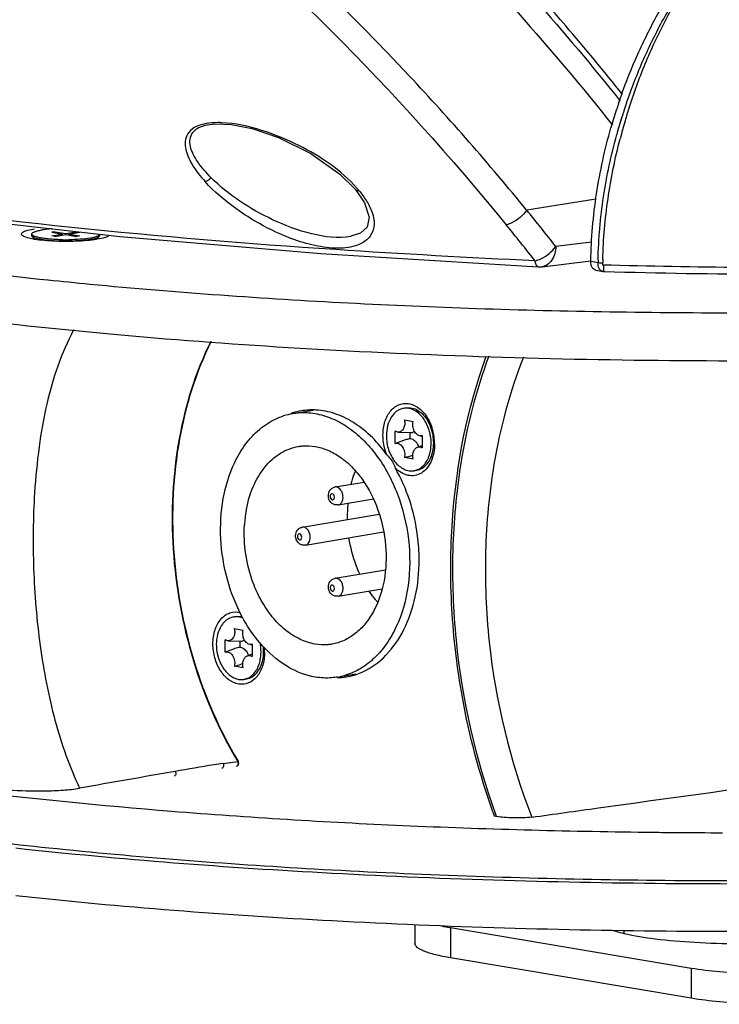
# Model space of a CAD drawing. Header units: millimetres. Extents: x 0 to 420, y 0 to 297.
# Tile 106 of 130: x 345 to 354, y 197 to 209. Entities that reach past the tile are written whole.
import ezdxf

# ---------------------------------------------------------------- set-up
doc = ezdxf.new("R2010")
doc.units = ezdxf.units.MM
doc.header["$LTSCALE"] = 23.1
doc.layers.get('0').update_dxf_attribs({"linetype": 'CONTINUOUS'})
for name, color, linetype in [('A_ACHSEN', 7, 'CONTINUOUS'), ('AXES', 7, 'CONTINUOUS'), ('BEZUGSACHSEN', 7, 'CONTINUOUS'), ('FASEN', 7, 'CONTINUOUS'), ('RUNDUNGEN', 7, 'CONTINUOUS')]:
    doc.layers.add(name, color=color, linetype=linetype)

msp = doc.modelspace()

# ---------------------------------------------------------------- linework, layer by layer
at = {"color": 7, "linetype": 'Continuous'}
for p, q in [((347.318, 207.627), (347.318, 207.627)), ((349.114, 206.823), (349.114, 206.823)), ((349.114, 206.823), (349.226, 206.66)), ((345.402, 206.302), (345.364, 206.296)), ((345.364, 206.296), (345.498, 206.273)), ((345.364, 206.25), (345.498, 206.273)), ((345.402, 206.244), (345.364, 206.25)), ((345.402, 206.302), (345.537, 206.28)), ((345.402, 206.302), (345.411, 206.288)), ((345.402, 206.244), (345.537, 206.267)), ((345.498, 206.26), (345.498, 206.273)), ((345.537, 206.28), (345.671, 206.302)), ((345.537, 206.267), (345.537, 206.28)), ((345.537, 206.267), (345.671, 206.244)), ((345.575, 206.273), (345.71, 206.296)), ((345.575, 206.273), (345.71, 206.251)), ((345.575, 206.26), (345.575, 206.273)), ((345.671, 206.302), (345.662, 206.288)), ((345.71, 206.251), (345.671, 206.244)), ((349.058, 206.245), (349.057, 206.244)), ((348.688, 206.032), (351.369, 205.868)), ((351.42, 205.87), (352.019, 205.942)), ((349.739, 204.127), (349.707, 204.121)), ((349.718, 203.978), (349.826, 203.959)), ((349.606, 203.689), (349.606, 203.84)), ((349.643, 203.828), (349.804, 203.824)), ((349.787, 203.824), (349.787, 203.75)), ((350.066, 203.83), (350.05, 203.875)), ((349.919, 203.782), (349.939, 203.781)), ((349.939, 203.785), (349.939, 203.633)), ((350.08, 203.745), (350.08, 203.696)), ((349.878, 203.642), (349.939, 203.665)), ((349.827, 203.496), (349.718, 203.514)), ((349.869, 203.358), (349.837, 203.352)), ((348.9, 202.929), (348.869, 202.929)), ((348.9, 201.802), (348.869, 201.802)), ((347.639, 201.552), (347.607, 201.546)), ((347.618, 201.403), (347.726, 201.384)), ((347.506, 201.114), (347.506, 201.265)), ((347.543, 201.253), (347.704, 201.249)), ((347.687, 201.249), (347.687, 201.175)), ((347.819, 201.207), (347.839, 201.206)), ((347.839, 201.21), (347.839, 201.058)), ((347.98, 201.17), (347.98, 201.121)), ((347.778, 201.067), (347.839, 201.09)), ((347.727, 200.921), (347.618, 200.939)), ((347.722, 200.969), (347.702, 200.963)), ((347.769, 200.783), (347.737, 200.777)), ((347.664, 199.768), (347.666, 199.765)), ((347.664, 199.767), (347.666, 199.765)), ((347.67, 199.754), (347.666, 199.765)), ((352.963, 198.888), (353.065, 198.887)), ((349.848, 197.749), (349.848, 197.518)), ((353.26, 197.21), (350.288, 197.709)), ((352.431, 197.641), (352.431, 197.676)), ((353.26, 196.841), (350.288, 197.339))]:
    msp.add_line(p, q, dxfattribs=at)
at = {"color": 9, "linetype": 'Continuous'}
for p, q in [((352.081, 206.702), (351.229, 206.568)), ((352.029, 206.173), (351.588, 206.12)), ((348.881, 203.151), (348.862, 203.151)), ((348.882, 202.024), (348.863, 202.024)), ((347.479, 199.738), (347.66, 199.765)), ((350.288, 197.709), (350.288, 197.339)), ((353.26, 197.21), (353.26, 196.841))]:
    msp.add_line(p, q, dxfattribs=at)
at = {"color": 7, "linetype": 'Continuous'}
for points in [[(347.317, 207.627), (347.386, 207.633), (347.58, 207.625), (347.837, 207.574), (348.162, 207.465), (348.561, 207.268), (348.923, 207.013), (349.114, 206.823)], [(342.362, 206.737), (344.064, 206.485), (346.206, 206.242), (348.688, 206.032)], [(349.226, 206.66), (349.284, 206.483), (349.258, 206.359), (349.175, 206.284), (349.058, 206.245)], [(347.647, 199.707), (347.66, 199.712), (347.668, 199.723), (347.672, 199.738), (347.67, 199.754)]]:
    msp.add_lwpolyline(points, dxfattribs=at)
for centre, radius, start, end in [((359.115, 205.705), 6.955, 162.0662, 162.9185), ((359.109, 205.707), 6.949, 162.9185, 163.5827), ((359.093, 205.711), 6.932, 163.5819, 165.4749), ((351.384, 206.168), 0.301, 267.0865, 276.8131), ((358.605, 205.771), 6.44, 178.3226, 178.9385), ((351.712, 267.364), 61.987, 264.07878, 264.55856), ((352.371, 274.349), 69.004, 264.56438, 265.90819), ((349.593, 203.722), 0.482, 24.3355, 30.5301), ((349.558, 203.706), 0.52, 18.9149, 24.3864), ((349.807, 203.901), 0.0771, 268.3961, 277.8214), ((349.526, 203.695), 0.554, 0.3219, 18.9041), ((349.813, 203.744), 0.267, 0.3238, 18.9029), ((349.499, 203.69), 0.55, 0.0571, 9.2767), ((349.561, 203.695), 0.519, 354.5152, 0.0699), ((349.6, 203.691), 0.48, 348.6586, 354.5594), ((346.97, 213.374), 10.235, 285.5729, 286.179), ((349.805, 203.541), 0.191, 279.6376, 289.1723), ((350.689, 202.794), 1.676, 174.6627, 181.524), ((349.323, 202.585), 1.583, 170.1222, 176.4182), ((347.444, 201.362), 0.178, 11.465, 13.1692), ((347.706, 201.326), 0.0771, 268.3961, 277.8214), ((349.108, 196.577), 4.813, 107.1676, 107.9283), ((347.39, 201.114), 0.559, 9.234, 11.9062), ((347.398, 201.115), 0.55, 0.0571, 9.2767), ((347.43, 201.12), 0.55, 0.3039, 6.2417), ((347.721, 201.169), 0.259, 0.2762, 1.7274), ((347.499, 201.116), 0.481, 348.66, 354.758), ((347.461, 201.12), 0.519, 354.7084, 0.0668), ((344.999, 210.345), 9.763, 285.5615, 286.0728), ((347.705, 200.966), 0.191, 279.6376, 289.1723), ((353.827, 294.828), 95.944, 269.32551, 269.4839), ((353.831, 295.289), 96.405, 269.545, 269.8913)]:
    msp.add_arc(centre, radius, start, end, dxfattribs=at)
at = {"color": 9, "linetype": 'Continuous'}
for centre, radius, start, end in [((348.014, 205.847), 1.495, 40.1994, 41.566), ((326.228, 186.171), 32.266, 38.191, 39.2092), ((326.114, 186.104), 32.086, 38.1908, 39.2088), ((347.613, 199.739), 0.0547, 1.1268, 17.9522)]:
    msp.add_arc(centre, radius, start, end, dxfattribs=at)
for points, knots in [([(351.228, 206.567), (350.764, 207.136), (348.89, 209.284), (346.718, 211.18), (344.968, 212.368)], [0, 0, 0, 0, 0.257854, 1, 1, 1, 1]), ([(344.75, 212.158), (345.32, 211.77), (347.602, 210.084), (349.619, 208.05), (350.976, 206.387)], [0, 0, 0, 0, 0.243208, 1, 1, 1, 1]), ([(347.27, 207.637), (347.191, 207.623), (347.07, 207.578), (347.008, 207.44), (347.01, 207.337), (347.042, 207.233), (347.118, 207.087), (347.198, 206.985), (347.258, 206.92)], [0, 0, 0, 0, 0.260041, 0.363456, 0.46915, 0.585289, 0.712911, 1, 1, 1, 1]), ([(347.33, 206.971), (347.27, 207.029), (347.19, 207.122), (347.11, 207.254), (347.073, 207.349), (347.064, 207.445), (347.12, 207.579), (347.24, 207.615), (347.317, 207.627)], [0, 0, 0, 0, 0.286602, 0.413828, 0.528782, 0.632467, 0.733544, 1, 1, 1, 1]), ([(347.464, 207.647), (347.447, 207.648), (347.382, 207.649), (347.317, 207.645), (347.27, 207.637)], [0, 0, 0, 0, 0.262028, 1, 1, 1, 1]), ([(349.133, 206.839), (348.936, 207.061), (348.54, 207.327), (347.96, 207.566), (347.63, 207.64), (347.464, 207.647)], [0, 0, 0, 0, 0.471441, 0.734571, 1, 1, 1, 1]), ([(347.33, 206.971), (347.325, 206.963), (347.307, 206.94), (347.279, 206.923), (347.258, 206.92)], [0, 0, 0, 0, 0.298999, 1, 1, 1, 1]), ([(349.057, 206.244), (348.899, 206.214), (348.556, 206.26), (347.96, 206.485), (347.548, 206.754), (347.33, 206.971)], [0, 0, 0, 0, 0.25181, 0.519913, 1, 1, 1, 1]), ([(349.193, 206.16), (349.123, 206.123), (348.948, 206.087), (348.58, 206.119), (348.123, 206.281), (347.645, 206.562), (347.371, 206.795), (347.258, 206.92)], [0, 0, 0, 0, 0.109192, 0.2375, 0.508337, 0.767845, 1, 1, 1, 1]), ([(351.332, 205.942), (350.511, 205.982), (347.512, 206.145), (344.516, 206.434), (342.361, 206.778)], [0, 0, 0, 0, 0.273657, 1, 1, 1, 1]), ([(349.114, 206.823), (349.116, 206.82), (349.127, 206.81), (349.144, 206.81), (349.156, 206.812)], [0, 0, 0, 0, 0.194123, 1, 1, 1, 1]), ([(349.249, 206.685), (349.277, 206.639), (349.325, 206.546), (349.355, 206.397), (349.315, 206.25), (349.237, 206.184), (349.193, 206.16)], [0, 0, 0, 0, 0.271886, 0.517113, 0.747362, 1, 1, 1, 1]), ([(351.229, 206.568), (351.184, 206.502), (351.098, 206.43), (351, 206.393), (350.976, 206.387)], [0, 0, 0, 0, 0.764661, 1, 1, 1, 1]), ([(351.332, 205.942), (351.356, 205.948), (351.455, 205.985), (351.541, 206.055), (351.588, 206.12)], [0, 0, 0, 0, 0.235821, 1, 1, 1, 1]), ([(351.588, 206.12), (351.585, 206.061), (351.562, 205.951), (351.466, 205.875), (351.42, 205.87)], [0, 0, 0, 0, 0.56125, 1, 1, 1, 1]), ([(351.369, 205.868), (351.367, 205.868), (351.364, 205.869), (351.362, 205.87), (351.361, 205.871)], [0, 0, 0, 0, 0.476372, 1, 1, 1, 1]), ([(347.327, 204.945), (347.139, 204.568), (346.876, 203.719), (346.812, 202.367), (347.059, 201.005), (347.427, 200.153), (347.66, 199.765)], [0, 0, 0, 0, 0.234663, 0.488127, 0.747973, 1, 1, 1, 1]), ([(351.187, 204.752), (351.02, 204.328), (350.807, 203.53), (350.696, 202.343), (350.757, 200.867), (351.021, 199.768), (351.291, 199.076)], [0, 0, 0, 0, 0.236547, 0.42355, 0.615519, 1, 1, 1, 1]), ([(348.9, 202.929), (348.909, 202.93), (348.928, 202.939), (348.949, 202.966), (348.96, 203.001), (348.962, 203.04), (348.953, 203.079), (348.932, 203.122), (348.902, 203.147), (348.881, 203.151)], [0, 0, 0, 0, 0.102593, 0.216867, 0.346653, 0.487986, 0.632451, 0.77058, 1, 1, 1, 1]), ([(348.828, 203.068), (348.825, 203.068), (348.817, 203.067), (348.808, 203.06), (348.803, 203.049), (348.8, 203.03), (348.806, 203.008), (348.82, 202.995), (348.828, 202.994)], [0, 0, 0, 0, 0.102815, 0.211769, 0.336922, 0.477355, 0.764462, 1, 1, 1, 1]), ([(348.828, 202.994), (348.831, 202.993), (348.839, 202.994), (348.848, 203.001), (348.853, 203.013), (348.856, 203.031), (348.85, 203.053), (348.836, 203.066), (348.828, 203.068)], [0, 0, 0, 0, 0.102815, 0.211769, 0.336922, 0.477355, 0.764462, 1, 1, 1, 1]), ([(348.556, 202.531), (348.556, 202.548), (348.551, 202.581), (348.53, 202.623), (348.497, 202.652), (348.47, 202.657), (348.458, 202.655)], [0, 0, 0, 0, 0.2859, 0.558111, 0.795362, 1, 1, 1, 1]), ([(348.45, 202.531), (348.45, 202.54), (348.446, 202.558), (348.429, 202.573), (348.413, 202.572), (348.404, 202.565), (348.398, 202.553), (348.397, 202.544), (348.397, 202.54)], [0, 0, 0, 0, 0.287104, 0.522645, 0.625456, 0.734416, 0.859561, 1, 1, 1, 1]), ([(348.397, 202.54), (348.397, 202.53), (348.402, 202.513), (348.419, 202.497), (348.435, 202.498), (348.444, 202.506), (348.449, 202.517), (348.45, 202.526), (348.45, 202.531)], [0, 0, 0, 0, 0.287104, 0.522645, 0.625456, 0.734416, 0.859561, 1, 1, 1, 1]), ([(348.496, 202.433), (348.504, 202.435), (348.522, 202.442), (348.542, 202.465), (348.554, 202.496), (348.556, 202.519), (348.556, 202.531)], [0, 0, 0, 0, 0.213063, 0.447204, 0.71104, 1, 1, 1, 1]), ([(348.9, 201.802), (348.91, 201.804), (348.929, 201.813), (348.949, 201.839), (348.961, 201.874), (348.962, 201.913), (348.954, 201.953), (348.933, 201.996), (348.903, 202.02), (348.882, 202.024)], [0, 0, 0, 0, 0.102593, 0.216867, 0.346653, 0.487986, 0.632451, 0.77058, 1, 1, 1, 1]), ([(348.829, 201.941), (348.825, 201.942), (348.818, 201.941), (348.809, 201.933), (348.803, 201.922), (348.801, 201.904), (348.806, 201.881), (348.821, 201.868), (348.829, 201.867)], [0, 0, 0, 0, 0.102815, 0.211769, 0.336922, 0.477355, 0.764462, 1, 1, 1, 1]), ([(348.829, 201.867), (348.832, 201.866), (348.839, 201.867), (348.848, 201.875), (348.854, 201.886), (348.856, 201.904), (348.851, 201.927), (348.836, 201.94), (348.829, 201.941)], [0, 0, 0, 0, 0.102815, 0.211769, 0.336922, 0.477355, 0.764462, 1, 1, 1, 1]), ([(347.667, 199.74), (347.667, 199.737), (347.667, 199.726), (347.662, 199.715), (347.656, 199.71)], [0, 0, 0, 0, 0.282943, 1, 1, 1, 1]), ([(347.666, 199.765), (347.666, 199.765), (347.664, 199.766), (347.662, 199.766), (347.66, 199.765)], [0, 0, 0, 0, 0.17948, 1, 1, 1, 1])]:
    msp.add_open_spline(points, degree=3, knots=knots, dxfattribs=at)
at = {"color": 7, "linetype": 'Continuous'}
for points, knots in [([(349.033, 211.143), (349.321, 210.875), (350.471, 209.761), (351.536, 208.56), (352.29, 207.617)], [0, 0, 0, 0, 0.245793, 1, 1, 1, 1]), ([(349.443, 211.138), (349.702, 210.89), (350.735, 209.866), (351.698, 208.771), (352.384, 207.915)], [0, 0, 0, 0, 0.246252, 1, 1, 1, 1]), ([(352.413, 207.997), (352.183, 208.283), (351.261, 209.392), (350.268, 210.443), (349.49, 211.186)], [0, 0, 0, 0, 0.2539, 1, 1, 1, 1]), ([(352.498, 207.846), (352.559, 208.037), (352.698, 208.409), (352.949, 208.941), (353.237, 209.438), (353.453, 209.748), (353.566, 209.896)], [0, 0, 0, 0, 0.258687, 0.512241, 0.759556, 1, 1, 1, 1]), ([(337.606, 208.035), (337.606, 207.746), (337.982, 207.418), (338.433, 207.167), (338.791, 207.003), (339.206, 206.846), (339.681, 206.692), (340.212, 206.544), (341.026, 206.347), (342.171, 206.122), (343.684, 205.891), (344.755, 205.765), (345.318, 205.707)], [0, 0, 0, 0, 0.104493, 0.145077, 0.192169, 0.245849, 0.306086, 0.372763, 0.445707, 0.609454, 0.795123, 1, 1, 1, 1]), ([(352.168, 205.959), (352.175, 206.21), (352.219, 206.712), (352.319, 207.206), (352.382, 207.45)], [0, 0, 0, 0, 0.49935, 1, 1, 1, 1]), ([(364.811, 206.515), (364.594, 206.482), (364.152, 206.418), (363.475, 206.331), (362.771, 206.251), (361.787, 206.152), (360.506, 206.047), (358.917, 205.952), (357.271, 205.888), (355.586, 205.855), (353.88, 205.854), (352.738, 205.875), (352.166, 205.89)], [0, 0, 0, 0, 0.051803, 0.105718, 0.161615, 0.219357, 0.3398, 0.465845, 0.596226, 0.729619, 0.864669, 1, 1, 1, 1]), ([(340.691, 205.839), (341.206, 205.719), (342.324, 205.501), (344.124, 205.24), (346.138, 205.024), (349.117, 204.802), (353.022, 204.675), (356.194, 204.725), (357.79, 204.792)], [0, 0, 0, 0, 0.092344, 0.198954, 0.317691, 0.44609, 0.720854, 1, 1, 1, 1]), ([(347.447, 205.521), (348.499, 205.445), (350.651, 205.335), (353.904, 205.283), (357.155, 205.34), (359.306, 205.454), (360.357, 205.531)], [0, 0, 0, 0, 0.244966, 0.50013, 0.755228, 1, 1, 1, 1]), ([(347.331, 204.945), (347.143, 204.568), (346.881, 203.719), (346.817, 202.368), (347.063, 201.007), (347.432, 200.155), (347.664, 199.767)], [0, 0, 0, 0, 0.234599, 0.488076, 0.747954, 1, 1, 1, 1]), ([(349.707, 204.121), (349.692, 204.119), (349.662, 204.11), (349.621, 204.086), (349.585, 204.053), (349.542, 203.995), (349.505, 203.904), (349.496, 203.825), (349.496, 203.783)], [0, 0, 0, 0, 0.105501, 0.213961, 0.327805, 0.448588, 0.711796, 1, 1, 1, 1]), ([(349.961, 203.985), (349.945, 204.009), (349.91, 204.051), (349.846, 204.099), (349.777, 204.124), (349.729, 204.125), (349.707, 204.121)], [0, 0, 0, 0, 0.281699, 0.53989, 0.776532, 1, 1, 1, 1]), ([(349.739, 204.127), (349.751, 204.129), (349.776, 204.131), (349.826, 204.125), (349.889, 204.098), (349.956, 204.043), (349.992, 203.994), (350.008, 203.967)], [0, 0, 0, 0, 0.109813, 0.221637, 0.457174, 0.716322, 1, 1, 1, 1]), ([(349.718, 203.978), (349.722, 203.96), (349.725, 203.924), (349.714, 203.881), (349.697, 203.854), (349.681, 203.839), (349.663, 203.83), (349.65, 203.828), (349.643, 203.828)], [0, 0, 0, 0, 0.291267, 0.560035, 0.680929, 0.792444, 0.89726, 1, 1, 1, 1]), ([(349.919, 203.782), (349.912, 203.782), (349.896, 203.785), (349.875, 203.798), (349.856, 203.817), (349.834, 203.85), (349.82, 203.899), (349.822, 203.94), (349.826, 203.959)], [0, 0, 0, 0, 0.100456, 0.209132, 0.328129, 0.456849, 0.730645, 1, 1, 1, 1]), ([(350.041, 203.779), (350.038, 203.797), (350.022, 203.87), (349.992, 203.94), (349.961, 203.985)], [0, 0, 0, 0, 0.257328, 1, 1, 1, 1]), ([(349.643, 203.828), (349.637, 203.828), (349.624, 203.831), (349.612, 203.837), (349.606, 203.84)], [0, 0, 0, 0, 0.484071, 1, 1, 1, 1]), ([(349.845, 203.834), (349.843, 203.833), (349.834, 203.828), (349.824, 203.825), (349.817, 203.824)], [0, 0, 0, 0, 0.25411, 1, 1, 1, 1]), ([(349.496, 203.783), (349.496, 203.725), (349.51, 203.637), (349.555, 203.532), (349.599, 203.463), (349.651, 203.408), (349.711, 203.369), (349.774, 203.349), (349.817, 203.349), (349.837, 203.352)], [0, 0, 0, 0, 0.284467, 0.42376, 0.556361, 0.680016, 0.793974, 0.899487, 1, 1, 1, 1]), ([(349.787, 203.75), (349.772, 203.745), (349.711, 203.726), (349.651, 203.706), (349.606, 203.689)], [0, 0, 0, 0, 0.249173, 1, 1, 1, 1]), ([(349.606, 203.689), (349.614, 203.692), (349.631, 203.693), (349.656, 203.685), (349.679, 203.668), (349.705, 203.635), (349.725, 203.582), (349.724, 203.536), (349.718, 203.514)], [0, 0, 0, 0, 0.099547, 0.204258, 0.31944, 0.446402, 0.72351, 1, 1, 1, 1]), ([(349.787, 203.75), (349.79, 203.75), (349.802, 203.748), (349.813, 203.744), (349.821, 203.74)], [0, 0, 0, 0, 0.242639, 1, 1, 1, 1]), ([(349.821, 203.74), (349.837, 203.731), (349.868, 203.703), (349.886, 203.667), (349.892, 203.647)], [0, 0, 0, 0, 0.467832, 1, 1, 1, 1]), ([(350.032, 203.564), (350.035, 203.574), (350.045, 203.616), (350.048, 203.658), (350.048, 203.691)], [0, 0, 0, 0, 0.243332, 1, 1, 1, 1]), ([(347.764, 202.857), (347.782, 202.958), (347.836, 203.15), (347.979, 203.398), (348.173, 203.577), (348.331, 203.638), (348.41, 203.652)], [0, 0, 0, 0, 0.284764, 0.544665, 0.780129, 1, 1, 1, 1]), ([(348.41, 203.652), (348.426, 203.654), (348.495, 203.663), (348.565, 203.66), (348.616, 203.651)], [0, 0, 0, 0, 0.248175, 1, 1, 1, 1]), ([(348.616, 203.651), (348.67, 203.642), (348.779, 203.609), (348.933, 203.522), (349.076, 203.4), (349.25, 203.19), (349.412, 202.866), (349.504, 202.435), (349.488, 202.003), (349.381, 201.673), (349.241, 201.462), (349.118, 201.339), (348.978, 201.252), (348.875, 201.22), (348.823, 201.211)], [0, 0, 0, 0, 0.05298, 0.109236, 0.169356, 0.233357, 0.37054, 0.514014, 0.65437, 0.783255, 0.842158, 0.897315, 0.949492, 1, 1, 1, 1]), ([(349.827, 203.496), (349.823, 203.511), (349.82, 203.542), (349.827, 203.586), (349.844, 203.617), (349.862, 203.634), (349.873, 203.64), (349.878, 203.642)], [0, 0, 0, 0, 0.283373, 0.55136, 0.789704, 0.897718, 1, 1, 1, 1]), ([(349.868, 203.36), (349.887, 203.367), (349.925, 203.387), (349.972, 203.433), (350.009, 203.494), (350.026, 203.54), (350.032, 203.564)], [0, 0, 0, 0, 0.224128, 0.462898, 0.721295, 1, 1, 1, 1]), ([(349.869, 203.358), (349.881, 203.36), (349.905, 203.366), (349.951, 203.388), (350.002, 203.434), (350.047, 203.508), (350.064, 203.566), (350.071, 203.597)], [0, 0, 0, 0, 0.109826, 0.221661, 0.457207, 0.716344, 1, 1, 1, 1]), ([(349.878, 203.642), (349.883, 203.643), (349.893, 203.646), (349.914, 203.646), (349.93, 203.639), (349.939, 203.633)], [0, 0, 0, 0, 0.241427, 0.484522, 1, 1, 1, 1]), ([(349.061, 203.186), (349.064, 203.2), (349.08, 203.255), (349.098, 203.309), (349.114, 203.348)], [0, 0, 0, 0, 0.254379, 1, 1, 1, 1]), ([(348.869, 202.929), (348.856, 202.931), (348.832, 202.94), (348.794, 202.975), (348.772, 203.038), (348.789, 203.103), (348.826, 203.139), (348.85, 203.148), (348.862, 203.151)], [0, 0, 0, 0, 0.124829, 0.250197, 0.50149, 0.750362, 0.875184, 1, 1, 1, 1]), ([(347.95, 201.752), (347.912, 201.821), (347.778, 202.113), (347.729, 202.443), (347.744, 202.684)], [0, 0, 0, 0, 0.246045, 1, 1, 1, 1]), ([(348.375, 202.549), (348.375, 202.573), (348.387, 202.611), (348.423, 202.644), (348.446, 202.653), (348.458, 202.655)], [0, 0, 0, 0, 0.499111, 0.749541, 1, 1, 1, 1]), ([(348.496, 202.433), (348.48, 202.431), (348.448, 202.433), (348.407, 202.46), (348.381, 202.501), (348.375, 202.533), (348.375, 202.549)], [0, 0, 0, 0, 0.247602, 0.49574, 0.746575, 1, 1, 1, 1]), ([(349.168, 202.075), (349.152, 202.11), (349.092, 202.255), (349.052, 202.408), (349.034, 202.524)], [0, 0, 0, 0, 0.246514, 1, 1, 1, 1]), ([(348.869, 201.802), (348.857, 201.804), (348.833, 201.813), (348.795, 201.848), (348.772, 201.911), (348.789, 201.977), (348.826, 202.012), (348.85, 202.022), (348.863, 202.024)], [0, 0, 0, 0, 0.124829, 0.250197, 0.50149, 0.750362, 0.875184, 1, 1, 1, 1]), ([(349.388, 201.729), (349.379, 201.74), (349.342, 201.783), (349.308, 201.829), (349.285, 201.865)], [0, 0, 0, 0, 0.245649, 1, 1, 1, 1]), ([(348.617, 201.212), (348.552, 201.223), (348.42, 201.266), (348.24, 201.383), (348.078, 201.548), (347.99, 201.681), (347.95, 201.752)], [0, 0, 0, 0, 0.222832, 0.462739, 0.72222, 1, 1, 1, 1]), ([(337.61, 201.618), (337.61, 201.575), (337.623, 201.485), (337.679, 201.354), (337.771, 201.226), (337.953, 201.045), (338.276, 200.829), (338.77, 200.591), (339.395, 200.362), (340.145, 200.142), (341.015, 199.935), (341.997, 199.742), (343.082, 199.564), (344.707, 199.345), (346.921, 199.127), (349.744, 198.956), (351.697, 198.903), (352.698, 198.891)], [0, 0, 0, 0, 0.00825, 0.017086, 0.026983, 0.038279, 0.065817, 0.100647, 0.143008, 0.192829, 0.249854, 0.313706, 0.38391, 0.459917, 0.626814, 0.808884, 1, 1, 1, 1]), ([(347.607, 201.546), (347.592, 201.544), (347.562, 201.535), (347.521, 201.511), (347.485, 201.478), (347.442, 201.42), (347.405, 201.329), (347.396, 201.25), (347.396, 201.208)], [0, 0, 0, 0, 0.105501, 0.213961, 0.327805, 0.448588, 0.711796, 1, 1, 1, 1]), ([(347.728, 201.529), (347.709, 201.538), (347.669, 201.55), (347.627, 201.55), (347.607, 201.546)], [0, 0, 0, 0, 0.511608, 1, 1, 1, 1]), ([(347.639, 201.552), (347.652, 201.554), (347.678, 201.556), (347.705, 201.552), (347.718, 201.549)], [0, 0, 0, 0, 0.494764, 1, 1, 1, 1]), ([(347.619, 201.397), (347.62, 201.392), (347.624, 201.369), (347.623, 201.345), (347.619, 201.329)], [0, 0, 0, 0, 0.255833, 1, 1, 1, 1]), ([(347.819, 201.207), (347.812, 201.207), (347.796, 201.21), (347.775, 201.223), (347.755, 201.242), (347.734, 201.275), (347.72, 201.324), (347.721, 201.365), (347.726, 201.384)], [0, 0, 0, 0, 0.100456, 0.209132, 0.328129, 0.456849, 0.730645, 1, 1, 1, 1]), ([(347.543, 201.253), (347.537, 201.253), (347.524, 201.256), (347.512, 201.262), (347.506, 201.265)], [0, 0, 0, 0, 0.484071, 1, 1, 1, 1]), ([(347.619, 201.329), (347.617, 201.318), (347.61, 201.298), (347.593, 201.273), (347.57, 201.256), (347.552, 201.253), (347.543, 201.253)], [0, 0, 0, 0, 0.286077, 0.544043, 0.777302, 1, 1, 1, 1]), ([(347.745, 201.259), (347.743, 201.258), (347.734, 201.253), (347.724, 201.25), (347.717, 201.249)], [0, 0, 0, 0, 0.25411, 1, 1, 1, 1]), ([(347.396, 201.208), (347.396, 201.15), (347.41, 201.062), (347.455, 200.957), (347.499, 200.888), (347.551, 200.833), (347.611, 200.794), (347.674, 200.774), (347.717, 200.774), (347.737, 200.777)], [0, 0, 0, 0, 0.284467, 0.42376, 0.556361, 0.680016, 0.793974, 0.899487, 1, 1, 1, 1]), ([(347.626, 201.156), (347.616, 201.152), (347.576, 201.139), (347.536, 201.125), (347.506, 201.114)], [0, 0, 0, 0, 0.249354, 1, 1, 1, 1]), ([(347.687, 201.175), (347.69, 201.175), (347.702, 201.173), (347.713, 201.169), (347.721, 201.165)], [0, 0, 0, 0, 0.242639, 1, 1, 1, 1]), ([(347.721, 201.165), (347.737, 201.156), (347.767, 201.128), (347.786, 201.092), (347.792, 201.072)], [0, 0, 0, 0, 0.467832, 1, 1, 1, 1]), ([(348.823, 201.211), (348.806, 201.208), (348.738, 201.2), (348.668, 201.203), (348.617, 201.212)], [0, 0, 0, 0, 0.248175, 1, 1, 1, 1]), ([(347.506, 201.114), (347.514, 201.117), (347.531, 201.118), (347.556, 201.11), (347.579, 201.094), (347.605, 201.06), (347.625, 201.007), (347.624, 200.961), (347.618, 200.939)], [0, 0, 0, 0, 0.099547, 0.204258, 0.31944, 0.446402, 0.72351, 1, 1, 1, 1]), ([(347.727, 200.921), (347.723, 200.936), (347.72, 200.967), (347.727, 201.011), (347.744, 201.042), (347.762, 201.059), (347.773, 201.065), (347.778, 201.067)], [0, 0, 0, 0, 0.283373, 0.55136, 0.789704, 0.897718, 1, 1, 1, 1]), ([(347.769, 200.783), (347.781, 200.785), (347.805, 200.791), (347.851, 200.813), (347.902, 200.859), (347.946, 200.933), (347.964, 200.991), (347.97, 201.022)], [0, 0, 0, 0, 0.109826, 0.221661, 0.457207, 0.716344, 1, 1, 1, 1]), ([(347.778, 201.067), (347.783, 201.068), (347.793, 201.071), (347.814, 201.071), (347.829, 201.064), (347.839, 201.058)], [0, 0, 0, 0, 0.241427, 0.484522, 1, 1, 1, 1]), ([(347.933, 200.991), (347.935, 201), (347.945, 201.041), (347.948, 201.084), (347.948, 201.116)], [0, 0, 0, 0, 0.24345, 1, 1, 1, 1]), ([(347.768, 200.785), (347.787, 200.792), (347.825, 200.812), (347.872, 200.859), (347.91, 200.92), (347.926, 200.966), (347.933, 200.991)], [0, 0, 0, 0, 0.223981, 0.462704, 0.721165, 1, 1, 1, 1]), ([(340.187, 199.547), (340.54, 199.455), (341.299, 199.281), (343.009, 198.969), (345.461, 198.659), (348.689, 198.41), (352.173, 198.285), (355.743, 198.289), (359.22, 198.424), (362.434, 198.681), (364.463, 198.945), (365.402, 199.104)], [0, 0, 0, 0, 0.04313, 0.092166, 0.205733, 0.335504, 0.475313, 0.618435, 0.757967, 0.887202, 1, 1, 1, 1]), ([(351.291, 199.076), (351.565, 199.114), (352.662, 199.266), (353.76, 199.418), (354.583, 199.531)], [0, 0, 0, 0, 0.24983, 1, 1, 1, 1]), ([(350.288, 197.709), (350.276, 197.711), (350.233, 197.718), (350.19, 197.727), (350.158, 197.734)], [0, 0, 0, 0, 0.2629, 1, 1, 1, 1]), ([(352.298, 197.677), (352.308, 197.674), (352.352, 197.66), (352.396, 197.649), (352.43, 197.641)], [0, 0, 0, 0, 0.230687, 1, 1, 1, 1]), ([(352.43, 197.641), (352.557, 197.611), (352.848, 197.566), (353.32, 197.526), (353.847, 197.511), (354.21, 197.518), (354.392, 197.527)], [0, 0, 0, 0, 0.198698, 0.446859, 0.722311, 1, 1, 1, 1]), ([(350.288, 197.339), (350.225, 197.35), (350.137, 197.367), (350.029, 197.397), (349.966, 197.419), (349.915, 197.442), (349.872, 197.468), (349.848, 197.499), (349.848, 197.518)], [0, 0, 0, 0, 0.387955, 0.548092, 0.684195, 0.795869, 0.883681, 1, 1, 1, 1]), ([(355.819, 197.38), (355.815, 197.366), (355.791, 197.336), (355.732, 197.303), (355.647, 197.271), (355.482, 197.227), (355.219, 197.184), (354.852, 197.15), (354.442, 197.134), (354.022, 197.138), (353.626, 197.162), (353.375, 197.191), (353.26, 197.21)], [0, 0, 0, 0, 0.016753, 0.041858, 0.076828, 0.121655, 0.238077, 0.382813, 0.544439, 0.709944, 0.865962, 1, 1, 1, 1]), ([(355.819, 197.011), (355.816, 196.997), (355.791, 196.967), (355.733, 196.934), (355.647, 196.901), (355.482, 196.857), (355.219, 196.814), (354.852, 196.78), (354.442, 196.765), (354.022, 196.769), (353.626, 196.792), (353.375, 196.821), (353.26, 196.841)], [0, 0, 0, 0, 0.016753, 0.041858, 0.076828, 0.121655, 0.238077, 0.382813, 0.544439, 0.709944, 0.865962, 1, 1, 1, 1])]:
    msp.add_open_spline(points, degree=3, knots=knots, dxfattribs=at)
at = {"color": 9, "linetype": 'Continuous'}
for points in [[(349.156, 206.812), (349.19, 206.772), (349.221, 206.729), (349.249, 206.685)], [(351.345, 205.896), (351.339, 205.911), (351.335, 205.926), (351.332, 205.942)], [(351.361, 205.871), (351.353, 205.877), (351.348, 205.887), (351.345, 205.896)], [(347.656, 199.71), (347.653, 199.708), (347.65, 199.707), (347.647, 199.707)], [(347.66, 199.765), (347.662, 199.762), (347.664, 199.759), (347.665, 199.756)]]:
    msp.add_open_spline(points, degree=3, dxfattribs=at)
at = {"color": 7, "linetype": 'Continuous'}
for points in [[(349.939, 203.785), (349.932, 203.783), (349.926, 203.782), (349.919, 203.782)], [(347.839, 201.21), (347.832, 201.208), (347.826, 201.207), (347.819, 201.207)]]:
    msp.add_open_spline(points, degree=3, dxfattribs=at)
at = {"layer": 'A_ACHSEN', "color": 7, "linetype": 'Continuous'}
for p, q in [((345.117, 206.254), (345.117, 206.273)), ((345.16, 206.206), (345.123, 206.242)), ((345.913, 206.207), (345.951, 206.243)), ((345.957, 206.255), (345.957, 206.271)), ((345.908, 206.222), (345.919, 206.225))]:
    msp.add_line(p, q, dxfattribs=at)
msp.add_arc((345.535, 208.684), 2.482, 269.1439, 270.9227, dxfattribs=at)
for points, knots in [([(345.117, 206.273), (345.117, 206.275), (345.119, 206.281), (345.125, 206.288), (345.136, 206.294), (345.15, 206.301), (345.167, 206.307), (345.197, 206.315), (345.222, 206.32), (345.24, 206.323)], [0, 0, 0, 0, 0.052462, 0.118886, 0.206463, 0.317813, 0.453515, 0.613176, 1, 1, 1, 1]), ([(345.498, 206.203), (345.473, 206.203), (345.423, 206.204), (345.352, 206.209), (345.287, 206.216), (345.23, 206.224), (345.189, 206.233), (345.162, 206.241), (345.146, 206.247), (345.134, 206.253), (345.124, 206.259), (345.118, 206.266), (345.117, 206.271), (345.117, 206.273)], [0, 0, 0, 0, 0.191921, 0.374294, 0.541138, 0.687076, 0.8076, 0.85727, 0.899511, 0.934264, 0.96178, 0.982948, 1, 1, 1, 1]), ([(345.123, 206.242), (345.121, 206.244), (345.118, 206.248), (345.117, 206.252), (345.117, 206.254)], [0, 0, 0, 0, 0.54819, 1, 1, 1, 1]), ([(345.834, 206.205), (345.804, 206.2), (345.738, 206.192), (345.634, 206.185), (345.523, 206.183), (345.413, 206.186), (345.312, 206.194), (345.237, 206.204), (345.188, 206.215), (345.16, 206.223), (345.138, 206.231), (345.127, 206.238), (345.123, 206.242)], [0, 0, 0, 0, 0.127499, 0.275513, 0.433494, 0.590078, 0.734011, 0.855087, 0.904411, 0.945199, 0.977021, 1, 1, 1, 1]), ([(345.367, 206.338), (345.355, 206.337), (345.313, 206.333), (345.27, 206.328), (345.24, 206.323)], [0, 0, 0, 0, 0.271858, 1, 1, 1, 1]), ([(345.834, 206.223), (345.851, 206.226), (345.88, 206.232), (345.914, 206.242), (345.935, 206.251), (345.948, 206.258), (345.955, 206.265), (345.956, 206.271)], [0, 0, 0, 0, 0.378479, 0.672363, 0.785747, 0.876823, 1, 1, 1, 1]), ([(345.919, 206.225), (345.925, 206.228), (345.936, 206.232), (345.947, 206.239), (345.951, 206.243)], [0, 0, 0, 0, 0.577464, 1, 1, 1, 1]), ([(345.951, 206.243), (345.952, 206.245), (345.955, 206.248), (345.957, 206.253), (345.957, 206.255)], [0, 0, 0, 0, 0.548176, 1, 1, 1, 1]), ([(345.834, 206.223), (345.795, 206.217), (345.709, 206.207), (345.622, 206.203), (345.575, 206.203)], [0, 0, 0, 0, 0.460308, 1, 1, 1, 1]), ([(345.834, 206.205), (345.848, 206.207), (345.873, 206.212), (345.897, 206.218), (345.908, 206.222)], [0, 0, 0, 0, 0.546889, 1, 1, 1, 1])]:
    msp.add_open_spline(points, degree=3, knots=knots, dxfattribs=at)
at = {"layer": 'AXES', "color": 7, "linetype": 'Continuous'}
for p, q in [((348.341, 204.058), (348.592, 204.101)), ((348.862, 203.151), (349.22, 203.211)), ((348.9, 202.929), (349.335, 203.003)), ((348.458, 202.655), (349.407, 202.816)), ((348.496, 202.433), (349.461, 202.597)), ((348.863, 202.024), (349.483, 202.129)), ((348.9, 201.802), (349.443, 201.894)), ((347.989, 201.166), (347.987, 201.168)), ((347.989, 201.166), (347.987, 201.168)), ((348.892, 200.805), (349.119, 200.843)), ((349.089, 200.833), (349.074, 200.836))]:
    msp.add_line(p, q, dxfattribs=at)
msp.add_arc((348.757, 201.6), 0.807, 279.6245, 286.9877, dxfattribs=at)
for points, knots in [([(347.62, 203.447), (347.658, 203.528), (347.746, 203.679), (347.918, 203.866), (348.118, 203.998), (348.266, 204.046), (348.341, 204.058)], [0, 0, 0, 0, 0.274151, 0.529368, 0.769094, 1, 1, 1, 1]), ([(348.341, 204.058), (348.363, 204.062), (348.454, 204.074), (348.547, 204.069), (348.615, 204.058)], [0, 0, 0, 0, 0.248164, 1, 1, 1, 1]), ([(348.615, 204.058), (348.685, 204.046), (348.827, 204.004), (349.026, 203.894), (349.212, 203.739), (349.44, 203.474), (349.657, 203.062), (349.791, 202.508), (349.789, 201.946), (349.671, 201.508), (349.507, 201.216), (349.359, 201.04), (349.187, 200.907), (349.058, 200.848), (348.993, 200.828)], [0, 0, 0, 0, 0.052601, 0.108332, 0.167765, 0.230957, 0.366471, 0.508833, 0.649323, 0.779807, 0.839856, 0.896162, 0.949207, 1, 1, 1, 1]), ([(347.716, 201.547), (347.638, 201.693), (347.514, 202.009), (347.434, 202.507), (347.461, 202.999), (347.554, 203.308), (347.62, 203.447)], [0, 0, 0, 0, 0.253429, 0.512643, 0.765122, 1, 1, 1, 1]), ([(347.987, 201.168), (347.961, 201.196), (347.858, 201.312), (347.772, 201.443), (347.716, 201.547)], [0, 0, 0, 0, 0.241665, 1, 1, 1, 1]), ([(348.617, 200.805), (348.503, 200.824), (348.269, 200.914), (348.077, 201.073), (347.989, 201.166)], [0, 0, 0, 0, 0.474836, 1, 1, 1, 1]), ([(348.892, 200.805), (348.869, 200.801), (348.778, 200.789), (348.685, 200.794), (348.617, 200.805)], [0, 0, 0, 0, 0.248164, 1, 1, 1, 1])]:
    msp.add_open_spline(points, degree=3, knots=knots, dxfattribs=at)
at = {"layer": 'BEZUGSACHSEN', "color": 3, "linetype": 'Continuous'}
for centre, radius, start, end in [((348.796, 203.314), 0.825, 108.1153, 109.8849), ((349.076, 201.662), 0.83, 268.6796, 270.6198), ((349.076, 201.656), 0.824, 270.6211, 271.636)]:
    msp.add_arc(centre, radius, start, end, dxfattribs=at)
at = {"layer": 'FASEN', "color": 7, "linetype": 'Continuous'}
msp.add_line((350.091, 203.686), (350.091, 203.683), dxfattribs=at)
for centre, radius, start, end in [((348.583, 203.279), 0.824, 107.2556, 108.6709), ((348.58, 203.288), 0.814, 99.6255, 107.2615), ((348.58, 203.288), 0.814, 92.9111, 99.6009), ((348.581, 203.278), 0.824, 89.2247, 92.9106), ((348.58, 203.262), 0.84, 84.8255, 89.2171), ((349.793, 203.751), 0.294, 27.1675, 27.6971), ((349.789, 203.749), 0.299, 25.6351, 27.1639), ((349.467, 203.687), 0.623, 16.9056, 18.9485), ((349.779, 203.744), 0.309, 23.6392, 25.6328), ((349.448, 203.682), 0.642, 2.4512, 16.8724), ((349.784, 203.732), 0.306, 351.4497, 355.7776), ((349.796, 203.73), 0.294, 351.0319, 351.4239), ((349.467, 203.683), 0.624, 0.2849, 2.4342), ((347.681, 201.157), 0.31, 351.4643, 357.7696), ((347.354, 201.108), 0.637, 3.4087, 5.4784), ((347.362, 201.108), 0.629, 0.2822, 3.4117), ((347.714, 201.152), 0.276, 343.134, 350.9133), ((347.699, 201.155), 0.291, 350.8489, 351.4083), ((348.864, 201.611), 0.815, 271.9726, 279.5967), ((348.864, 201.609), 0.813, 279.6198, 286.0964), ((348.863, 201.616), 0.82, 286.0924, 286.8672), ((348.862, 201.619), 0.823, 286.8678, 288.3349), ((348.857, 201.633), 0.838, 288.3529, 294.603)]:
    msp.add_arc(centre, radius, start, end, dxfattribs=at)
for points, knots in [([(344.997, 206.257), (344.994, 206.26), (344.989, 206.267), (344.99, 206.28), (345, 206.292), (345.025, 206.308), (345.077, 206.324), (345.122, 206.334), (345.149, 206.338)], [0, 0, 0, 0, 0.066819, 0.122797, 0.192417, 0.289902, 0.581897, 1, 1, 1, 1]), ([(345.924, 206.208), (345.839, 206.194), (345.704, 206.183), (345.519, 206.18), (345.376, 206.184), (345.244, 206.194), (345.133, 206.209), (345.053, 206.228), (345.01, 206.245), (344.997, 206.257)], [0, 0, 0, 0, 0.275505, 0.433563, 0.590216, 0.734214, 0.855345, 0.945441, 1, 1, 1, 1]), ([(346.076, 206.257), (346.07, 206.252), (346.052, 206.241), (346.002, 206.223), (345.957, 206.214), (345.924, 206.208)], [0, 0, 0, 0, 0.154532, 0.373564, 1, 1, 1, 1]), ([(349.502, 203.548), (349.479, 203.603), (349.45, 203.72), (349.454, 203.895), (349.507, 204.048), (349.605, 204.158), (349.74, 204.197), (349.877, 204.151), (349.988, 204.042), (350.038, 203.944), (350.056, 203.89)], [0, 0, 0, 0, 0.144998, 0.28751, 0.417018, 0.529253, 0.63104, 0.738018, 0.861221, 1, 1, 1, 1]), ([(349.502, 203.548), (349.395, 203.698), (349.203, 203.896), (348.893, 204.055), (348.734, 204.092), (348.656, 204.099)], [0, 0, 0, 0, 0.532732, 0.773479, 1, 1, 1, 1]), ([(350.091, 203.683), (350.091, 203.609), (350.068, 203.471), (349.963, 203.332), (349.85, 203.288), (349.729, 203.29), (349.647, 203.344), (349.604, 203.388)], [0, 0, 0, 0, 0.291271, 0.535775, 0.646064, 0.756231, 1, 1, 1, 1]), ([(349.502, 203.548), (349.508, 203.542), (349.531, 203.519), (349.552, 203.493), (349.565, 203.472)], [0, 0, 0, 0, 0.254916, 1, 1, 1, 1]), ([(349.565, 203.472), (349.57, 203.465), (349.585, 203.439), (349.598, 203.41), (349.604, 203.388)], [0, 0, 0, 0, 0.257974, 1, 1, 1, 1]), ([(349.901, 202.252), (349.9, 202.351), (349.875, 202.745), (349.751, 203.133), (349.604, 203.388)], [0, 0, 0, 0, 0.253254, 1, 1, 1, 1]), ([(349.206, 200.871), (349.312, 200.92), (349.515, 201.07), (349.735, 201.396), (349.871, 201.802), (349.901, 202.099), (349.901, 202.252)], [0, 0, 0, 0, 0.215744, 0.453862, 0.716969, 1, 1, 1, 1]), ([(347.354, 201.215), (347.354, 201.273), (347.369, 201.384), (347.441, 201.524), (347.558, 201.61), (347.651, 201.612), (347.693, 201.601)], [0, 0, 0, 0, 0.295006, 0.556122, 0.782724, 1, 1, 1, 1]), ([(347.991, 201.111), (347.991, 201.055), (347.977, 200.948), (347.911, 200.811), (347.803, 200.721), (347.667, 200.707), (347.539, 200.769), (347.437, 200.886), (347.37, 201.041), (347.354, 201.157), (347.354, 201.215)], [0, 0, 0, 0, 0.139457, 0.263803, 0.372011, 0.473968, 0.584845, 0.712467, 0.853987, 1, 1, 1, 1])]:
    msp.add_open_spline(points, degree=3, knots=knots, dxfattribs=at)
for points in [[(350.032, 203.921), (350.04, 203.911), (350.047, 203.899), (350.053, 203.888)], [(350.087, 203.684), (350.085, 203.671), (350.082, 203.658), (350.078, 203.646)]]:
    msp.add_open_spline(points, degree=3, dxfattribs=at)
at = {"layer": 'RUNDUNGEN', "color": 7, "linetype": 'Continuous'}
for p, q in [((352.02, 205.934), (352.02, 205.942)), ((352.084, 205.826), (352.168, 205.812))]:
    msp.add_line(p, q, dxfattribs=at)
at = {"layer": 'RUNDUNGEN', "color": 9, "linetype": 'Continuous'}
msp.add_line((352.109, 205.918), (352.02, 205.934), dxfattribs=at)
at = {"layer": 'RUNDUNGEN', "color": 7, "linetype": 'Continuous'}
msp.add_lwpolyline([(352.186, 205.81), (352.312, 205.807), (352.439, 205.804), (352.566, 205.801), (352.694, 205.798), (352.821, 205.795), (352.948, 205.793), (353.076, 205.791), (353.203, 205.788), (353.331, 205.787), (353.458, 205.785), (353.586, 205.783), (353.713, 205.782)], dxfattribs=at)
for centre, radius, start, end in [((358.724, 205.745), 6.712, 160.6154, 161.4822), ((358.72, 205.747), 6.707, 161.4822, 162.1603), ((358.707, 205.751), 6.694, 162.1596, 164.098), ((352.189, 205.93), 0.12, 260.1229, 268.4582), ((358.943, 202.044), 8.635, 199.6467, 199.9787)]:
    msp.add_arc(centre, radius, start, end, dxfattribs=at)
at = {"layer": 'RUNDUNGEN', "color": 9, "linetype": 'Continuous'}
for centre, radius, start, end in [((358.76, 205.732), 6.659, 161.0841, 161.9639), ((358.738, 205.739), 6.636, 162.65, 164.61), ((358.754, 205.734), 6.652, 161.9639, 162.6508), ((358.25, 205.801), 6.142, 178.5892, 178.9085), ((351.941, 170.824), 29.257, 98.9968, 99.944), ((350.357, 180.726), 19.229, 98.6092, 98.9497), ((428.716, -268.402), 475.142, 99.91672, 100.06129), ((358.863, 202.026), 8.531, 200.0494, 200.1681)]:
    msp.add_arc(centre, radius, start, end, dxfattribs=at)
at = {"layer": 'RUNDUNGEN', "color": 7, "linetype": 'Continuous'}
for points, knots in [([(352.393, 207.973), (352.455, 208.149), (352.591, 208.492), (352.836, 208.982), (353.112, 209.44), (353.318, 209.725), (353.425, 209.862)], [0, 0, 0, 0, 0.258449, 0.511803, 0.759153, 1, 1, 1, 1]), ([(352.02, 205.942), (352.025, 206.219), (352.074, 206.774), (352.193, 207.318), (352.269, 207.585)], [0, 0, 0, 0, 0.499452, 1, 1, 1, 1]), ([(352.084, 205.826), (352.08, 205.827), (352.07, 205.83), (352.057, 205.838), (352.046, 205.848), (352.033, 205.867), (352.022, 205.896), (352.019, 205.921), (352.02, 205.934)], [0, 0, 0, 0, 0.105028, 0.213182, 0.326926, 0.447803, 0.711517, 1, 1, 1, 1]), ([(350.811, 199.141), (350.647, 199.601), (350.426, 200.434), (350.283, 201.647), (350.289, 203.068), (350.494, 204.118), (350.729, 204.765)], [0, 0, 0, 0, 0.256079, 0.448916, 0.639069, 1, 1, 1, 1]), ([(350.855, 199.084), (350.849, 199.085), (350.84, 199.087), (350.831, 199.091), (350.828, 199.093), (350.828, 199.094)], [0, 0, 0, 0, 0.660238, 0.871248, 1, 1, 1, 1]), ([(351.291, 199.076), (351.256, 199.072), (351.18, 199.066), (351.067, 199.065), (350.957, 199.071), (350.887, 199.079), (350.855, 199.084)], [0, 0, 0, 0, 0.244704, 0.517135, 0.777554, 1, 1, 1, 1]), ([(344.921, 198.696), (346.219, 198.555), (348.938, 198.348), (353.099, 198.227), (357.314, 198.286), (360.106, 198.451), (361.46, 198.569)], [0, 0, 0, 0, 0.236644, 0.493637, 0.753872, 1, 1, 1, 1]), ([(361.46, 197.978), (360.106, 197.859), (357.315, 197.695), (353.1, 197.635), (348.939, 197.757), (346.22, 197.964), (344.921, 198.105)], [0, 0, 0, 0, 0.246128, 0.506363, 0.763356, 1, 1, 1, 1])]:
    msp.add_open_spline(points, degree=3, knots=knots, dxfattribs=at)
at = {"layer": 'RUNDUNGEN', "color": 9, "linetype": 'Continuous'}
for points, knots in [([(352.461, 207.891), (352.523, 208.072), (352.662, 208.426), (352.911, 208.931), (353.195, 209.402), (353.407, 209.696), (353.518, 209.836)], [0, 0, 0, 0, 0.258407, 0.511787, 0.759163, 1, 1, 1, 1]), ([(352.109, 205.952), (352.116, 206.213), (352.162, 206.735), (352.271, 207.248), (352.34, 207.5)], [0, 0, 0, 0, 0.499349, 1, 1, 1, 1]), ([(352.168, 205.812), (352.164, 205.813), (352.155, 205.815), (352.143, 205.823), (352.133, 205.833), (352.12, 205.852), (352.11, 205.88), (352.108, 205.905), (352.109, 205.918)], [0, 0, 0, 0, 0.101641, 0.206954, 0.318863, 0.439139, 0.705328, 1, 1, 1, 1]), ([(352.167, 205.913), (352.157, 205.913), (352.137, 205.915), (352.118, 205.917), (352.109, 205.918)], [0, 0, 0, 0, 0.532776, 1, 1, 1, 1]), ([(352.186, 205.81), (352.185, 205.81), (352.185, 205.81), (352.184, 205.812), (352.184, 205.813), (352.183, 205.816), (352.182, 205.819), (352.181, 205.825), (352.181, 205.833), (352.18, 205.844), (352.179, 205.858), (352.179, 205.873), (352.179, 205.884), (352.179, 205.89)], [0, 0, 0, 0, 0.010135, 0.026052, 0.049526, 0.080973, 0.120425, 0.167761, 0.285137, 0.430636, 0.600976, 0.792242, 1, 1, 1, 1]), ([(345.634, 205.09), (345.48, 204.804), (345.319, 204.318), (345.199, 203.636), (345.164, 203.27), (345.152, 203.081)], [0, 0, 0, 0, 0.469042, 0.727257, 1, 1, 1, 1]), ([(350.759, 204.764), (350.601, 204.337), (350.399, 203.54), (350.292, 202.358), (350.348, 200.89), (350.595, 199.795), (350.849, 199.101)], [0, 0, 0, 0, 0.237265, 0.424112, 0.615653, 1, 1, 1, 1]), ([(345.152, 203.081), (345.132, 202.769), (345.126, 202.137), (345.191, 201.35), (345.293, 200.727), (345.397, 200.275), (345.531, 199.842), (345.645, 199.566), (345.708, 199.433)], [0, 0, 0, 0, 0.251654, 0.508282, 0.6352, 0.759791, 0.881474, 1, 1, 1, 1]), ([(347.484, 199.7), (347.483, 199.695), (347.479, 199.686), (347.47, 199.68), (347.466, 199.679)], [0, 0, 0, 0, 0.551265, 1, 1, 1, 1]), ([(346.889, 199.641), (346.892, 199.636), (346.896, 199.623), (346.896, 199.605), (346.89, 199.589), (346.881, 199.583), (346.877, 199.583)], [0, 0, 0, 0, 0.281251, 0.561023, 0.802693, 1, 1, 1, 1]), ([(344.826, 199.413), (344.974, 199.402), (345.201, 199.395), (345.496, 199.407), (345.641, 199.422), (345.708, 199.433)], [0, 0, 0, 0, 0.505171, 0.769085, 1, 1, 1, 1])]:
    msp.add_open_spline(points, degree=3, knots=knots, dxfattribs=at)
msp.add_open_spline([(347.479, 199.738), (347.485, 199.727), (347.487, 199.712), (347.484, 199.7)], degree=3, dxfattribs=at)

doc.saveas('drawing.dxf')
